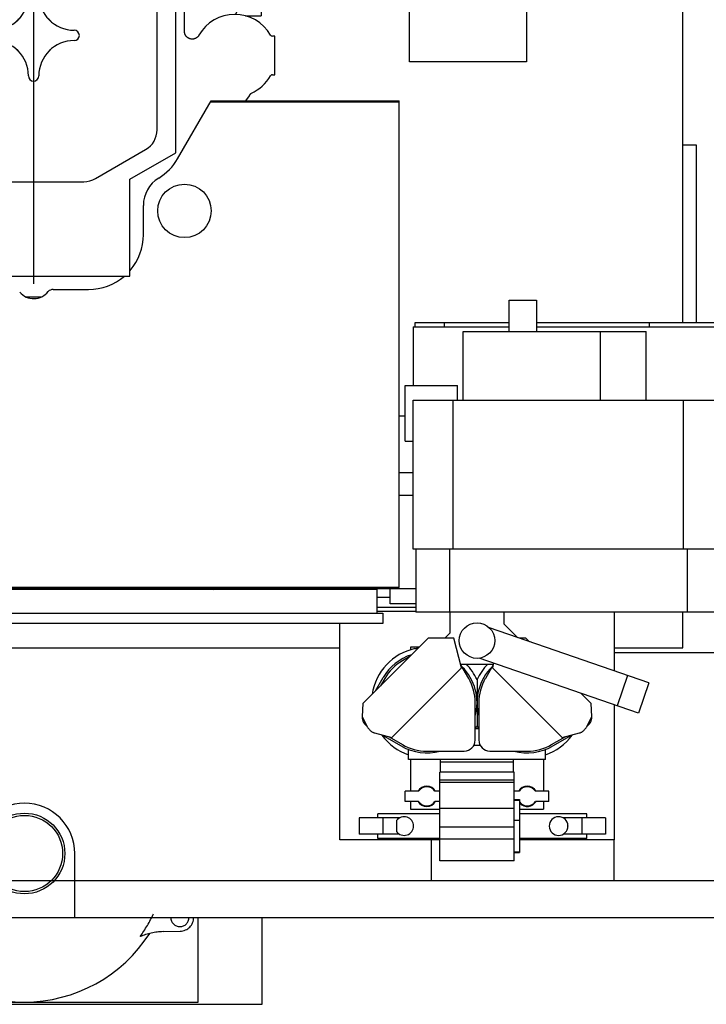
# Model space of a CAD drawing. Header units: millimetres. Extents: x 0 to 1189, y 0 to 841.
# Tile 49 of 85: x 1035 to 1072, y 192 to 246. Entities that reach past the tile are written whole.
import ezdxf
from ezdxf.enums import TextEntityAlignment as Align

# ---------------------------------------------------------------- set-up
doc = ezdxf.new("R2010")
doc.units = ezdxf.units.MM
doc.header["$LTSCALE"] = 65.395
doc.linetypes.add('CENTER', pattern=[0.6, 0.375, -0.075, 0.075, -0.075])
doc.linetypes.add('PHANTOM', pattern=[0.8, 0.45, -0.05, 0.1, -0.05, 0.1, -0.05])
doc.layers.get('0').update_dxf_attribs({"linetype": 'CONTINUOUS'})
for name, color, linetype in [('1907_060000_TLKS_KGS_V_ABL517', 7, 'CONTINUOUS'), ('1907_061000_TLKS_KGS_V_ABL518', 7, 'CONTINUOUS'), ('1907_116500_05_SIMPLE1_A#AF0_ABL567', 7, 'CONTINUOUS'), ('1907_116500_05_SIMPLE1_T2_A_PBL568', 7, 'CONTINUOUS'), ('1907_210700_31_SIMPLE1_T1_X_PBL546', 7, 'CONTINUOUS'), ('1907_210700_31_SIMPLE1_X_ABL545', 7, 'CONTINUOUS'), ('1907_452000_12_SIMPLE1_A_ABL540', 7, 'CONTINUOUS'), ('1907_452000_12_SIMPLE1_T1_A_PBL541', 7, 'CONTINUOUS'), ('1907_766000_07_SIMPLE1_T1_X_PBL520', 7, 'CONTINUOUS'), ('1907_766000_07_SIMPLE1_X_ABL519', 7, 'CONTINUOUS'), ('1947_000000_TLKS_MARKETING_ABL472', 7, 'CONTINUOUS'), ('1947_030000_TLKS_V_ABL483', 7, 'CONTINUOUS'), ('1947_100000_TLKS_V_ABL494', 7, 'CONTINUOUS'), ('1947_111000_11_SIMPLE1_C_ABL504', 7, 'CONTINUOUS'), ('1947_111000_11_SIMPLE1_T1_C_PBL505', 7, 'CONTINUOUS'), ('1947_111200_08_SIMPLE1_A_ABL506', 7, 'CONTINUOUS'), ('1947_111200_08_SIMPLE1_T11_A_PBL566', 7, 'CONTINUOUS'), ('1947_111200_08_SIMPLE1_T4_A_PBL530', 7, 'CONTINUOUS'), ('1947_111200_08_SIMPLE1_T7_A_PBL534', 7, 'CONTINUOUS'), ('1947_111200_08_SIMPLE1_T8_A_PBL542', 7, 'CONTINUOUS'), ('1947_151200_02_SIMPLE1_T1_X_PBL498', 7, 'CONTINUOUS'), ('1947_151200_02_SIMPLE1_T2_X_PBL526', 7, 'CONTINUOUS'), ('1947_151200_02_SIMPLE1_X_ABL497', 7, 'CONTINUOUS'), ('1947_152000_03_SIMPLE1_T1_X_PBL496', 7, 'CONTINUOUS'), ('1947_152000_03_SIMPLE1_X_ABL495', 7, 'CONTINUOUS'), ('1947_171000_05_SIMPLE1_A_ABL508', 7, 'CONTINUOUS'), ('1947_171000_05_SIMPLE1_T1_A_PBL510', 7, 'CONTINUOUS'), ('1947_171000_05_SIMPLE1_T4_A_PBL698', 7, 'CONTINUOUS'), ('1947_200000_TLKS_V_ABL511', 7, 'CONTINUOUS'), ('1947_252000_04_SIMPLE1_C_ABL575', 7, 'CONTINUOUS'), ('1947_252000_04_SIMPLE1_T1_C_PBL576', 7, 'CONTINUOUS'), ('top_7_VBL471', 7, 'CONTINUOUS')]:
    doc.layers.add(name, color=color, linetype=linetype)
doc.styles.get("Standard").update_dxf_attribs({"font": 'txt', "width": 0.6})
doc.dimstyles.new('DIMSTYLE_2', dxfattribs={"dimtxt": 3.5, "dimasz": 3.5, "dimexe": 1.8, "dimexo": 0, "dimgap": 0.875, "dimtad": 1, "dimdec": 0, "dimlfac": 20, "dimdsep": 46, "dimtxsty": 'Standard', "dimblk": '_FILLED', "dimblk1": '_FILLED', "dimblk2": '_FILLED', "dimcen": 0.09, "dimadec": 0, "dimazin": 0, "dimtp": 2, "dimtm": 2, "dimtfac": 1, "dimtdec": 0, "dimtofl": 0, "dimtmove": 0, "dimatfit": 3, "dimldrblk": '_FILLED', "dimfxl": 1, "dimtolj": 1, "dimarcsym": 0})

# ---------------------------------------------------------------- blocks, each defined once
blk = doc.blocks.new('_FILLED')
at = {"color": 0, "linetype": 'ByBlock'}
blk.add_solid([(0, 0), (-1, 0.167), (-1, -0.167)], dxfattribs=at)
blk = doc.blocks.new('*D2')
at = {"color": 2, "linetype": 'Continuous'}
for p, q in [((783.4, 307.5), (729.7, 307.5)), ((731.5, 307.5), (731.5, 253)), ((731.5, 198.5), (731.5, 253)), ((1058.723, 198.5), (729.7, 198.5))]:
    blk.add_line(p, q, dxfattribs=at)
at = {"color": 2, "linetype": 'Continuous', "xscale": 3.5, "yscale": 3.5, "zscale": 3.5}
for p, rotation in [((731.5, 307.5), 90), ((731.5, 198.5), 270)]:
    blk.add_blockref('_FILLED', p, dxfattribs=dict(at, rotation=rotation))
at = {"color": 2, "linetype": 'Continuous', "width": 0.636905}
blk.add_text('2180', height=3.5, rotation=90, dxfattribs=at).set_placement((730.625, 253), align=Align.CENTER)
blk = doc.blocks.new('1947_152000_03_SIMPLE1_T1_X_PBL496', base_point=(957.525, 250))
at = {"layer": '1947_152000_03_SIMPLE1_T1_X_PBL496', "color": 7, "linetype": 'Continuous'}
blk.add_line((816.65, 196.5), (1073.1, 196.5), dxfattribs=at)
blk = doc.blocks.new('1947_152000_03_SIMPLE1_X_ABL495', base_point=(957.525, 250))
at = {"layer": '1947_152000_03_SIMPLE1_T1_X_PBL496'}
blk.add_blockref('1947_152000_03_SIMPLE1_T1_X_PBL496', (957.525, 250), dxfattribs=at)
blk = doc.blocks.new('1947_151200_02_SIMPLE1_T1_X_PBL498', base_point=(957.525, 250))
at = {"layer": '1947_151200_02_SIMPLE1_T1_X_PBL498', "color": 8, "linetype": 'PHANTOM'}
for q in [(1037.75, 200), (1073.1, 196.5)]:
    blk.add_line((1037.75, 196.5), q, dxfattribs=at)
blk.add_arc((1035, 200), 2.75, 0, 180, dxfattribs=at)
blk = doc.blocks.new('1947_151200_02_SIMPLE1_T2_X_PBL526', base_point=(1035, 196.979))
at = {"layer": '1947_151200_02_SIMPLE1_T2_X_PBL526', "color": 8, "linetype": 'PHANTOM'}
for p, q in [((1022, 196.5), (1022, 191.75)), ((1025.5, 196.5), (1025.5, 191.875)), ((1044.5, 191.875), (1044.5, 196.5)), ((1048, 191.75), (1048, 196.5)), ((1026.479, 195.75), (1027.424, 195.724)), ((1042.576, 195.724), (1043.521, 195.75)), ((1022, 191.75), (1048, 191.75)), ((1025.5, 191.875), (1044.5, 191.875))]:
    blk.add_line(p, q, dxfattribs=at)
for radius in [2.207, 2.085]:
    blk.add_circle((1035, 200), radius, dxfattribs=at)
for centre, radius, start, end in [((1035, 200), 7.788, 205.005, 215.7153), ((1035, 200), 7.788, 324.2847, 334.995), ((1026.5, 196.5), 0.75, 179.9914, 268.382), ((1026.5, 196.5), 0.5, 180, 360), ((1043.5, 196.5), 0.5, 180, 360), ((1043.5, 196.5), 0.75, 271.618, 0.0086), ((1027.325, 192.225), 3.5, 67.2858, 88.382), ((1035, 200), 8.125, 212.5736, 327.4264), ((1042.675, 192.225), 3.5, 91.618, 112.7142)]:
    blk.add_arc(centre, radius, start, end, dxfattribs=at)
blk = doc.blocks.new('1947_151200_02_SIMPLE1_X_ABL497', base_point=(957.525, 250))
at = {"layer": '1947_151200_02_SIMPLE1_T1_X_PBL498'}
blk.add_blockref('1947_151200_02_SIMPLE1_T1_X_PBL498', (957.525, 250), dxfattribs=at)
at = {"layer": '1947_151200_02_SIMPLE1_T2_X_PBL526'}
blk.add_blockref('1947_151200_02_SIMPLE1_T2_X_PBL526', (1035, 196.979), dxfattribs=at)
blk = doc.blocks.new('1947_111000_11_SIMPLE1_T1_C_PBL505', base_point=(945.2, 250))
at = {"layer": '1947_111000_11_SIMPLE1_T1_C_PBL505', "color": 7, "linetype": 'Continuous'}
for p, q in [((1071, 229.05), (1071, 280.5)), ((967.52245, 214.5), (1056.4, 214.5)), ((1071, 211.25), (1071, 213.2)), ((831.35, 211.25), (1052.25, 211.25)), ((1067.25, 211.25), (1071, 211.25))]:
    blk.add_line(p, q, dxfattribs=at)
for centre, start, end in [((1035.5, 215), 215.897934, 219.970124), ((1035.5, 215), 320.029876, 324.102066), ((1046, 215), 215.897934, 219.970124), ((1046, 215), 320.029876, 324.102066), ((1051.5, 215), 215.897934, 219.970124), ((1051.5, 215), 320.029876, 324.102066)]:
    blk.add_arc(centre, 0.875, start, end, dxfattribs=at)
blk = doc.blocks.new('1947_111000_11_SIMPLE1_C_ABL504', base_point=(945.2, 250))
at = {"layer": '1947_111000_11_SIMPLE1_T1_C_PBL505'}
blk.add_blockref('1947_111000_11_SIMPLE1_T1_C_PBL505', (945.2, 250), dxfattribs=at)
blk = doc.blocks.new('1947_111200_08_SIMPLE1_T4_A_PBL530', base_point=(1072.25, 204.75))
at = {"layer": '1947_111200_08_SIMPLE1_T4_A_PBL530', "color": 7, "linetype": 'Continuous'}
for p, q in [((1067.25, 211), (1087.25, 211)), ((1087.25, 198.5), (1087.25, 211)), ((1057.25, 200.75), (1057.25, 198.5)), ((1067.25, 198.5), (1067.25, 200.75)), ((1087.25, 198.5), (1057.25, 198.5))]:
    blk.add_line(p, q, dxfattribs=at)
blk = doc.blocks.new('1947_111200_08_SIMPLE1_T7_A_PBL534', base_point=(1041.522, 213.512))
at = {"layer": '1947_111200_08_SIMPLE1_T7_A_PBL534', "color": 7, "linetype": 'Continuous'}
for p, q in [((1028.747, 214.45), (1054.297, 214.45)), ((1028.747, 213.15), (1028.747, 214.45)), ((1054.297, 213.15), (1054.297, 214.45)), ((1028.447, 213.15), (1054.597, 213.15)), ((1028.447, 213.15), (1028.447, 212.575)), ((1054.597, 213.15), (1054.597, 212.575)), ((1054.597, 212.575), (1028.447, 212.575))]:
    blk.add_line(p, q, dxfattribs=at)
blk = doc.blocks.new('1947_111200_08_SIMPLE1_T8_A_PBL542', base_point=(1055.7, 214.075))
at = {"layer": '1947_111200_08_SIMPLE1_T8_A_PBL542', "color": 7, "linetype": 'Continuous'}
for p, q in [((1055, 213.65), (1055, 214.5)), ((1056.4, 213.65), (1055, 213.65))]:
    blk.add_line(p, q, dxfattribs=at)
blk = doc.blocks.new('1947_111200_08_SIMPLE1_T11_A_PBL566', base_point=(1071.375, 233.9))
at = {"layer": '1947_111200_08_SIMPLE1_T11_A_PBL566', "color": 7, "linetype": 'Continuous'}
for p, q in [((1071.75, 238.75), (1071, 238.75)), ((1071.75, 229.05), (1071.75, 238.75))]:
    blk.add_line(p, q, dxfattribs=at)
blk = doc.blocks.new('1947_111200_08_SIMPLE1_A_ABL506', base_point=(954.075, 238.438))
at = {"layer": '1947_111200_08_SIMPLE1_T11_A_PBL566'}
blk.add_blockref('1947_111200_08_SIMPLE1_T11_A_PBL566', (1071.375, 233.9), dxfattribs=at)
at = {"layer": '1947_111200_08_SIMPLE1_T4_A_PBL530'}
blk.add_blockref('1947_111200_08_SIMPLE1_T4_A_PBL530', (1072.25, 204.75), dxfattribs=at)
at = {"layer": '1947_111200_08_SIMPLE1_T7_A_PBL534'}
blk.add_blockref('1947_111200_08_SIMPLE1_T7_A_PBL534', (1041.522, 213.512), dxfattribs=at)
at = {"layer": '1947_111200_08_SIMPLE1_T8_A_PBL542'}
blk.add_blockref('1947_111200_08_SIMPLE1_T8_A_PBL542', (1055.7, 214.075), dxfattribs=at)
blk = doc.blocks.new('1947_171000_05_SIMPLE1_T1_A_PBL510', base_point=(945.5, 227.608))
at = {"layer": '1947_171000_05_SIMPLE1_T1_A_PBL510', "color": 7, "linetype": 'Continuous'}
for p, q in [((1043.375, 238.002), (1045.201, 241.166)), ((1045.171, 241.113), (1055.5, 241.113)), ((1045.201, 241.166), (1055.5, 241.166)), ((1055.5, 214.55), (1055.5, 241.166)), ((1041.5, 233.849), (1041.5, 235.449)), ((1036.57, 230.85), (1038.5, 230.85)), ((1055.5, 214.55), (835.5, 214.55))]:
    blk.add_line(p, q, dxfattribs=at)
for centre, radius, start, end in [((1040.779, 239.505), 3, 301.3651, 329.9387), ((1043.25, 235.449), 1.75, 121.3323, 180), ((1038.5, 233.85), 3, 319.2316, 359.9734), ((1038.5, 233.85), 3, 270, 310.9186), ((1035.502, 231.35), 1, 220.1657, 322.3949), ((1036.57, 230.45), 0.4, 90, 133.5761)]:
    blk.add_arc(centre, radius, start, end, dxfattribs=at)
blk = doc.blocks.new('1947_171000_05_SIMPLE1_T4_A_PBL698', base_point=(1043.75, 235.15))
at = {"layer": '1947_171000_05_SIMPLE1_T4_A_PBL698', "color": 7, "linetype": 'Continuous'}
blk.add_circle((1043.75, 235.15), 1.462, dxfattribs=at)
blk = doc.blocks.new('1947_171000_05_SIMPLE1_A_ABL508', base_point=(944.633, 227.608))
at = {"layer": '1947_171000_05_SIMPLE1_T1_A_PBL510'}
blk.add_blockref('1947_171000_05_SIMPLE1_T1_A_PBL510', (945.5, 227.608), dxfattribs=at)
at = {"layer": '1947_171000_05_SIMPLE1_T4_A_PBL698'}
blk.add_blockref('1947_171000_05_SIMPLE1_T4_A_PBL698', (1043.75, 235.15), dxfattribs=at)
blk = doc.blocks.new('1907_116500_05_SIMPLE1_T2_A_PBL568', base_point=(1059.25, 246.5))
at = {"layer": '1907_116500_05_SIMPLE1_T2_A_PBL568', "color": 7, "linetype": 'Continuous'}
for p, q in [((1056.05, 249.7), (1062.45, 249.7)), ((1056.05, 243.3), (1056.05, 249.7)), ((1062.45, 249.7), (1062.45, 243.3)), ((1062.45, 243.3), (1056.05, 243.3))]:
    blk.add_line(p, q, dxfattribs=at)
blk = doc.blocks.new('1907_116500_05_SIMPLE1_A#AF0_ABL567', base_point=(944.3, 250.9))
at = {"layer": '1907_116500_05_SIMPLE1_T2_A_PBL568'}
blk.add_blockref('1907_116500_05_SIMPLE1_T2_A_PBL568', (1059.25, 246.5), dxfattribs=at)
blk = doc.blocks.new('1947_100000_TLKS_V_ABL494', base_point=(957.525, 250))
at = {"layer": '1907_116500_05_SIMPLE1_A#AF0_ABL567'}
blk.add_blockref('1907_116500_05_SIMPLE1_A#AF0_ABL567', (944.3, 250.9), dxfattribs=at)
at = {"layer": '1947_111000_11_SIMPLE1_C_ABL504'}
blk.add_blockref('1947_111000_11_SIMPLE1_C_ABL504', (945.2, 250), dxfattribs=at)
at = {"layer": '1947_111200_08_SIMPLE1_A_ABL506'}
blk.add_blockref('1947_111200_08_SIMPLE1_A_ABL506', (954.075, 238.438), dxfattribs=at)
at = {"layer": '1947_151200_02_SIMPLE1_X_ABL497'}
blk.add_blockref('1947_151200_02_SIMPLE1_X_ABL497', (957.525, 250), dxfattribs=at)
at = {"layer": '1947_152000_03_SIMPLE1_X_ABL495'}
blk.add_blockref('1947_152000_03_SIMPLE1_X_ABL495', (957.525, 250), dxfattribs=at)
at = {"layer": '1947_171000_05_SIMPLE1_A_ABL508'}
blk.add_blockref('1947_171000_05_SIMPLE1_A_ABL508', (944.633, 227.608), dxfattribs=at)
blk = doc.blocks.new('1907_210700_31_SIMPLE1_T1_X_PBL546', base_point=(1046.842, 250.194))
at = {"layer": '1907_210700_31_SIMPLE1_T1_X_PBL546', "color": 2, "linetype": 'CENTER'}
for q in [(1035.5, 269.954), (1022.202, 250), (1071.934, 250), (1035.5, 231.166)]:
    blk.add_line((1035.5, 250), q, dxfattribs=at)
at = {"layer": '1907_210700_31_SIMPLE1_T1_X_PBL546', "color": 7, "linetype": 'Continuous'}
for p, q in [((1035, 264.894), (1035, 264.948)), ((1036.701, 264.603), (1036.701, 264.662)), ((1034.242, 260.852), (1035.447, 260.414)), ((1026.238, 259.954), (1026.633, 258.477)), ((1047.009, 258.565), (1046.995, 259.954)), ((1047.324, 258.485), (1047.324, 259.954)), ((1025.311, 258.504), (1025.3, 258.453)), ((1034.819, 257.65), (1031.891, 257.65)), ((1039.15, 257.65), (1036.881, 257.65)), ((1039.14, 257.17), (1031.86, 257.17)), ((1039.152, 256.402), (1031.848, 256.402)), ((1023.15, 251.4), (1023.15, 254.239)), ((1027.949, 254.327), (1027.293, 250.507)), ((1043.27, 250.2), (1042.625, 254.227)), ((1043.712, 250.476), (1043.099, 254.285)), ((1047.324, 254.176), (1047.324, 254.215)), ((1047.639, 254.176), (1047.639, 254.239)), ((1024.298, 254.109), (1024.174, 253.573)), ((1028.378, 254.2), (1027.735, 249.995)), ((1029.11, 253.911), (1028.755, 250.141)), ((1042.245, 250.141), (1041.89, 253.911)), ((1047.194, 254.176), (1047.95, 254.176)), ((1047.95, 254.176), (1047.95, 251.005)), ((1024.174, 253.573), (1025.365, 251.51)), ((1046.579, 252.626), (1045.037, 253.523)), ((1045.437, 252.78), (1045.163, 253.202)), ((1043.916, 252.779), (1044.275, 250)), ((1047.324, 252.637), (1047.335, 252.636)), ((1047.324, 252.353), (1047.324, 252.637)), ((1044.157, 252.548), (1044.432, 252.126)), ((1022.664, 251.256), (1024.331, 251.702)), ((1023.202, 251.4), (1023.15, 251.4)), ((1025.42, 251.4), (1024.3, 251.4)), ((1047.639, 251.005), (1047.95, 251.005)), ((1047.639, 250), (1047.639, 251.005)), ((1021.75, 250.8), (1021.975, 250.8)), ((1021.75, 249.2), (1021.75, 250.8)), ((1027.25, 250), (1027.25, 244.972)), ((1027.735, 249.995), (1027.735, 238.331)), ((1028.748, 250), (1028.748, 239.586)), ((1042.252, 239.586), (1042.252, 250)), ((1043.27, 238.331), (1043.27, 250.2)), ((1043.75, 244.972), (1043.75, 250)), ((1044.275, 250), (1044.275, 248.525)), ((1047.555, 250), (1047.639, 250)), ((1021.975, 249.2), (1021.75, 249.2)), ((1046.21, 247.809), (1047.263, 249.037)), ((1047.514, 248.995), (1047.95, 248.995)), ((1047.95, 248.995), (1047.95, 245.824)), ((1024.331, 248.298), (1022.664, 248.744)), ((1023.202, 248.6), (1023.15, 248.6)), ((1023.15, 245.45), (1023.15, 248.6)), ((1025.365, 248.49), (1024.174, 246.427)), ((1025.42, 248.6), (1024.3, 248.6)), ((1024.174, 246.427), (1024.451, 245.899)), ((1047.081, 245.824), (1047.95, 245.824)), ((1022.436, 244.7), (1022.3, 244.7)), ((1022.3, 244.7), (1022.3, 242.6)), ((1048.7, 244.7), (1048.564, 244.7)), ((1048.7, 242.6), (1048.7, 244.7)), ((1022.3, 242.6), (1022.436, 242.6)), ((1048.564, 242.6), (1048.7, 242.6)), ((1022.85, 241.166), (1022.85, 242.12)), ((1047.111, 241.166), (1047.307, 241.448)), ((1027.735, 238.331), (1030.235, 236.888)), ((1029.373, 238.504), (1032.124, 236.915)), ((1038.876, 236.915), (1041.627, 238.504)), ((1040.77, 236.888), (1043.27, 238.331)), ((1030.235, 236.888), (1030.235, 231.585)), ((1032.749, 236.748), (1038.251, 236.748)), ((1040.77, 231.585), (1040.77, 236.888)), ((1030.235, 231.585), (1040.77, 231.585)), ((1035.07, 230.45), (1035.936, 230.45)), ((1035.899, 230.434), (1035.104, 230.434))]:
    blk.add_line(p, q, dxfattribs=at)
blk.add_circle((1045.75, 251.2), 0.95, dxfattribs=at)
for centre, radius, start, end in [((1035.5, 262.7), 2.25, 321.6573, 232.7147), ((1038.75, 264.75), 1.73, 189.1243, 194.9629), ((1034.813, 250.542), 12.633, 96.9581, 97.1892), ((1034.813, 250.542), 12.633, 76.3331, 76.5731), ((1037.578, 261.056), 0.4, 141.6573, 165.1158), ((1034.379, 261.228), 0.4, 232.7147, 250), ((1042.5, 261.8), 1.757, 266.9565, 337.3796), ((1035.31, 260.038), 0.4, 66.8853, 70), ((1035.5, 250), 12.056, 125.0678, 132.4299), ((1036.6, 260.2), 0.9, 200.0352, 343.1283), ((1041, 260.038), 1.407, 180.7531, 0.3331), ((1034.813, 250.542), 12.633, 35.9517, 49.363), ((1024.5, 256.35), 2.25, 244.2523, 115.7477), ((1026.018, 260.373), 1.998, 249.287, 312.4299), ((1046.612, 256.35), 2.25, 70.1446, 289.905), ((1034.819, 258.15), 0.5, 270, 348.9669), ((1035.85, 257.949), 0.55, 11.0331, 168.9669), ((1036.881, 258.15), 0.5, 191.0331, 270), ((1031.891, 253.65), 4, 90, 170.2616), ((1039.15, 253.65), 4, 9.138, 90), ((1031.86, 253.644), 3.526, 90, 170.933), ((1039.14, 253.635), 3.535, 9.6369, 90), ((1031.848, 253.653), 2.749, 89.9986, 174.611), ((1039.152, 253.653), 2.749, 5.3895, 90.002), ((1034.813, 250.542), 12.633, 8.9646, 16.4634), ((1044.66, 252.875), 0.75, 59.82, 187.357), ((1044.66, 252.875), 0.6, 33.054, 213.054), ((1045.751, 251.199), 1.4, 156.803, 89.305), ((1045.773, 252.999), 0.4, 213.054, 269.305), ((1045.75, 251.2), 1.65, 2.361, 59.82), ((1044.096, 251.908), 0.4, 336.803, 33.054), ((1035.5, 250), 12.056, 347.9802, 12.0198), ((1035.5, 250), 11.298, 171.3336, 188.6664), ((1023, 250), 1.3, 105, 142.0201), ((1022.75, 250), 3.02, 330, 30), ((1035.159, 250.763), 12.25, 356.4274, 2.361), ((1030.25, 250), 3, 170.2616, 180), ((1040.75, 250), 3, 0, 9.138), ((1030.248, 250), 1.5, 174.6024, 179.9933), ((1040.752, 250), 1.5, 0.0067, 5.3976), ((1048.184, 249.95), 0.8, 176.4274, 195.9205), ((1046.693, 249.525), 0.75, 319.399, 15.9205), ((1023, 250), 1.3, 217.9799, 255), ((1045.375, 248.525), 1.1, 180, 319.399), ((1035.5, 246.969), 0.281, 0, 180), ((1035.5, 252.023), 12.633, 331.0066, 338.9708), ((1033.281, 246.969), 1.938, 270, 360), ((1037.719, 246.969), 1.938, 180, 270), ((1024.5, 243.65), 2.25, 29.6368, 150.3478), ((1035.5, 244.75), 1.214, 128.2548, 139.946), ((1035.5, 244.75), 1.214, 38.2548, 49.9461), ((1046.5, 243.65), 2.25, 29.6522, 150.3632), ((1022.436, 244.825), 0.125, 270.0031, 330.3546), ((1033.281, 244.75), 0.281, 90, 270), ((1037.719, 244.75), 0.281, 270, 90), ((1048.564, 244.825), 0.125, 209.6471, 269.9952), ((1033.281, 242.531), 1.938, 0, 90), ((1035.5, 244.75), 1.214, 218.2548, 229.9461), ((1037.719, 242.531), 1.938, 90, 180), ((1035.5, 244.75), 1.214, 308.2548, 319.946), ((1022.436, 242.475), 0.125, 29.6471, 89.9952), ((1024.5, 243.65), 2.25, 209.6522, 222.8334), ((1035.5, 242.531), 0.281, 180, 360), ((1046.5, 243.65), 2.25, 293.8211, 330.3478), ((1048.564, 242.475), 0.125, 90.0032, 150.3545), ((1029.998, 239.586), 1.25, 180.0005, 239.9997), ((1041.002, 239.586), 1.25, 300.0003, 359.9995), ((1032.749, 237.998), 1.25, 240.0008, 270), ((1038.251, 237.998), 1.25, 270.0011, 300.0003)]:
    blk.add_arc(centre, radius, start, end, dxfattribs=at)
for points, knots in [([(1047.324, 252.637), (1047.319, 252.638), (1047.302, 252.64), (1047.283, 252.642), (1047.27, 252.643)], [0, 0, 0, 0, 0.226458, 1, 1, 1, 1]), ([(1047.44, 252.365), (1047.437, 252.401), (1047.428, 252.468), (1047.407, 252.56), (1047.369, 252.633), (1047.335, 252.636)], [0, 0, 0, 0, 0.364965, 0.660302, 1, 1, 1, 1]), ([(1047.613, 251.13), (1047.606, 251.198), (1047.58, 251.359), (1047.509, 251.768), (1047.462, 252.113), (1047.44, 252.365)], [0, 0, 0, 0, 0.162521, 0.391991, 1, 1, 1, 1]), ([(1047.613, 251.13), (1047.615, 251.112), (1047.618, 251.081), (1047.625, 251.04), (1047.63, 251.019), (1047.636, 251.005), (1047.639, 251.005)], [0, 0, 0, 0, 0.423621, 0.730384, 0.919985, 1, 1, 1, 1]), ([(1027.25, 244.972), (1027.25, 244.958), (1027.249, 244.929), (1027.242, 244.886), (1027.231, 244.844), (1027.216, 244.804), (1027.198, 244.765), (1027.175, 244.729), (1027.149, 244.695), (1027.119, 244.664), (1027.087, 244.635), (1027.052, 244.611), (1027.014, 244.59), (1026.975, 244.573), (1026.934, 244.56), (1026.893, 244.551), (1026.85, 244.546), (1026.807, 244.546), (1026.764, 244.55), (1026.722, 244.559), (1026.681, 244.571), (1026.642, 244.588), (1026.604, 244.609), (1026.568, 244.633), (1026.535, 244.661), (1026.505, 244.692), (1026.478, 244.726), (1026.463, 244.75), (1026.456, 244.763)], [0, 0, 0, 0, 0.038634, 0.077267, 0.115838, 0.154401, 0.192874, 0.231354, 0.269735, 0.308136, 0.346447, 0.384784, 0.423059, 0.461356, 0.499637, 0.537922, 0.576245, 0.614555, 0.652945, 0.691315, 0.729788, 0.768242, 0.806802, 0.84535, 0.883989, 0.922625, 0.961318, 1, 1, 1, 1]), ([(1044.544, 244.763), (1044.537, 244.75), (1044.522, 244.726), (1044.495, 244.692), (1044.465, 244.661), (1044.432, 244.633), (1044.396, 244.609), (1044.358, 244.588), (1044.319, 244.571), (1044.278, 244.559), (1044.236, 244.55), (1044.193, 244.546), (1044.15, 244.546), (1044.107, 244.551), (1044.066, 244.56), (1044.025, 244.573), (1043.986, 244.59), (1043.948, 244.611), (1043.913, 244.635), (1043.881, 244.664), (1043.851, 244.695), (1043.825, 244.729), (1043.802, 244.765), (1043.784, 244.804), (1043.769, 244.844), (1043.758, 244.886), (1043.751, 244.929), (1043.75, 244.958), (1043.75, 244.972)], [0, 0, 0, 0, 0.038682, 0.077374, 0.116011, 0.154649, 0.193198, 0.231758, 0.270212, 0.308685, 0.347055, 0.385445, 0.423755, 0.462077, 0.500363, 0.538644, 0.576941, 0.615216, 0.653553, 0.691863, 0.730265, 0.768646, 0.807126, 0.845599, 0.884162, 0.922733, 0.961366, 1, 1, 1, 1]), ([(1047.307, 241.448), (1047.312, 241.454), (1047.314, 241.469), (1047.325, 241.489), (1047.336, 241.508), (1047.348, 241.527), (1047.361, 241.545), (1047.376, 241.562), (1047.392, 241.576), (1047.402, 241.589), (1047.409, 241.592)], [0, 0, 0, 0, 0.124946, 0.249948, 0.374954, 0.499965, 0.624981, 0.750001, 0.875024, 1, 1, 1, 1])]:
    blk.add_open_spline(points, degree=3, knots=knots, dxfattribs=at)
blk = doc.blocks.new('1907_210700_31_SIMPLE1_X_ABL545', base_point=(1046.842, 250.194))
at = {"layer": '1907_210700_31_SIMPLE1_T1_X_PBL546'}
blk.add_blockref('1907_210700_31_SIMPLE1_T1_X_PBL546', (1046.842, 250.194), dxfattribs=at)
blk = doc.blocks.new('1947_252000_04_SIMPLE1_T1_C_PBL576', base_point=(1072.25, 254.682))
at = {"layer": '1947_252000_04_SIMPLE1_T1_C_PBL576', "color": 7, "linetype": 'Continuous'}
for p, q in [((1073, 280.315), (1071, 280.315)), ((1073, 229.05), (1073, 280.315)), ((1073.5, 256.734), (1073.5, 243.716)), ((1073, 256.317), (1073.5, 256.317))]:
    blk.add_line(p, q, dxfattribs=at)
blk = doc.blocks.new('1947_252000_04_SIMPLE1_C_ABL575', base_point=(1072.25, 254.682425))
at = {"layer": '1947_252000_04_SIMPLE1_T1_C_PBL576'}
blk.add_blockref('1947_252000_04_SIMPLE1_T1_C_PBL576', (1072.25, 254.682425), dxfattribs=at)
blk = doc.blocks.new('1947_200000_TLKS_V_ABL511', base_point=(954.875, 254.682))
at = {"layer": '1907_210700_31_SIMPLE1_X_ABL545'}
blk.add_blockref('1907_210700_31_SIMPLE1_X_ABL545', (1046.842, 250.194), dxfattribs=at)
at = {"layer": '1947_252000_04_SIMPLE1_C_ABL575'}
blk.add_blockref('1947_252000_04_SIMPLE1_C_ABL575', (1072.25, 254.682), dxfattribs=at)
blk = doc.blocks.new('1947_030000_TLKS_V_ABL483', base_point=(937.025, 250))
at = {"layer": '1947_100000_TLKS_V_ABL494'}
blk.add_blockref('1947_100000_TLKS_V_ABL494', (957.525, 250), dxfattribs=at)
at = {"layer": '1947_200000_TLKS_V_ABL511'}
blk.add_blockref('1947_200000_TLKS_V_ABL511', (954.875, 254.682), dxfattribs=at)
blk = doc.blocks.new('1907_766000_07_SIMPLE1_T1_X_PBL520', base_point=(1060.699, 207.052))
at = {"layer": '1907_766000_07_SIMPLE1_T1_X_PBL520', "color": 7, "linetype": 'Continuous'}
for p, q in [((1053.15, 214.45), (1053.15, 214.5)), ((1055, 214), (1054.297, 214)), ((1056.4, 213.45), (1054.297, 213.45)), ((1054.297, 213.25), (1056.4, 213.25)), ((1058.262, 213.2), (1058.262, 212.054)), ((1061.238, 212.549), (1061.238, 213.2)), ((1067.25, 213.2), (1067.25, 209.988)), ((1052.25, 200.75), (1052.25, 212.575)), ((1069.147, 209.335), (1060.435, 212.335)), ((1061.985, 211.801), (1061.238, 212.549)), ((1057.079, 211.777), (1053.508, 208.206)), ((1058.477, 211.777), (1057.079, 211.777)), ((1058.262, 212.054), (1057.985, 211.777)), ((1058.91, 210.16), (1058.477, 211.777)), ((1062.421, 211.777), (1062.056, 211.777)), ((1062.612, 211.585), (1062.421, 211.777)), ((1056.585, 211.283), (1056.112, 211.283)), ((1056.112, 211.283), (1056.112, 211.139)), ((1056.084, 210.781), (1055.674, 210.545)), ((1068.578, 207.68), (1059.865, 210.68)), ((1055.09, 206.34), (1058.91, 210.16)), ((1058.858, 210.355), (1060.642, 210.355)), ((1059.295, 209.574), (1058.869, 210.313)), ((1060.631, 210.313), (1060.205, 209.574)), ((1060.656, 210.408), (1060.59, 210.16)), ((1060.59, 210.16), (1064.41, 206.34)), ((1054.196, 208.894), (1054.617, 209.622)), ((1054.705, 209.576), (1054.469, 209.166)), ((1067.983, 209.736), (1067.413, 208.081)), ((1059.75, 209.509), (1059.75, 209.449)), ((1059.75, 209.449), (1059.75, 208.253)), ((1069.147, 209.335), (1068.578, 207.68)), ((1065.992, 208.206), (1065.435, 208.762)), ((1053.508, 208.206), (1053.473, 207.499)), ((1059.651, 206.2), (1059.65, 208.251)), ((1059.75, 208.247), (1059.75, 207.051)), ((1059.85, 208.251), (1059.849, 206.2)), ((1066.027, 207.499), (1065.992, 208.206)), ((1067.25, 208.138), (1067.25, 200.75)), ((1053.473, 207.499), (1053.736, 206.936)), ((1065.764, 206.936), (1066.027, 207.499)), ((1059.75, 207.051), (1059.75, 206.991)), ((1054.137, 206.595), (1055.09, 206.34)), ((1055.62, 205.871), (1054.565, 206.48)), ((1054.937, 206.381), (1055.676, 205.955)), ((1059.85, 206.814), (1059.65, 206.814)), ((1063.824, 205.955), (1064.563, 206.381)), ((1064.935, 206.48), (1063.88, 205.871)), ((1064.41, 206.34), (1065.363, 206.595)), ((1059.933, 205.9), (1059.567, 205.9)), ((1056.008, 205.15), (1056.008, 205.685)), ((1056.999, 205.6), (1059.05, 205.599)), ((1060.45, 205.599), (1062.501, 205.6)), ((1063.494, 205.15), (1063.494, 205.686)), ((1063.494, 205.15), (1056.008, 205.15)), ((1056.112, 205.15), (1056.112, 203.4)), ((1057.75, 204.45), (1057.75, 205.15)), ((1061.75, 205), (1057.75, 205)), ((1061.75, 204.45), (1061.75, 205.15)), ((1063.388, 205.15), (1063.388, 203.4)), ((1061.775, 204.45), (1057.725, 204.45)), ((1057.725, 199.603), (1057.725, 204.45)), ((1061.775, 199.603), (1061.775, 204.45)), ((1061.775, 204.005), (1057.725, 204.005)), ((1061.775, 203.889), (1057.725, 203.889)), ((1056.552, 203.4), (1055.825, 203.4)), ((1055.825, 202.85), (1055.825, 203.4)), ((1057.725, 203.4), (1057.448, 203.4)), ((1062.052, 203.4), (1061.775, 203.4)), ((1063.675, 203.4), (1062.948, 203.4)), ((1063.675, 202.85), (1063.675, 203.4)), ((1056.552, 202.85), (1055.825, 202.85)), ((1056.112, 202.85), (1056.112, 202.433)), ((1057.725, 202.85), (1057.448, 202.85)), ((1061.775, 202.959), (1062.075, 202.959)), ((1061.775, 202.914), (1062.075, 202.914)), ((1062.075, 202.959), (1062.075, 200.047)), ((1063.675, 202.85), (1062.948, 202.85)), ((1063.388, 202.85), (1063.388, 202.433)), ((1057.725, 202.175), (1054.325, 202.175)), ((1054.325, 201.95), (1054.325, 202.175)), ((1056.112, 202.433), (1057.725, 202.433)), ((1061.775, 202.464), (1057.725, 202.464)), ((1062.075, 202.433), (1063.388, 202.433)), ((1065.75, 202.175), (1062.075, 202.175)), ((1065.75, 201.95), (1065.75, 202.175)), ((1055.517, 201.95), (1053.3, 201.95)), ((1053.3, 201.95), (1053.3, 201.05)), ((1054.6, 201.95), (1054.6, 201.05)), ((1055.35, 201.804), (1055.35, 201.196)), ((1061.775, 201.447), (1057.725, 201.447)), ((1061.775, 201.827), (1062.075, 201.827)), ((1066.775, 201.95), (1064.458, 201.95)), ((1064.725, 201.514), (1064.725, 201.5)), ((1065.475, 201.95), (1065.475, 201.05)), ((1066.775, 201.95), (1066.775, 201.05)), ((1055.517, 201.05), (1053.3, 201.05)), ((1054.325, 200.825), (1054.325, 201.05)), ((1066.775, 201.05), (1064.458, 201.05)), ((1065.75, 200.825), (1065.75, 201.05)), ((1057.725, 200.75), (1052.25, 200.75)), ((1057.725, 200.825), (1054.325, 200.825)), ((1061.775, 200.786), (1057.725, 200.786)), ((1065.75, 200.825), (1062.075, 200.825)), ((1067.25, 200.75), (1062.075, 200.75)), ((1061.775, 200.084), (1062.075, 200.084)), ((1061.775, 200.047), (1062.075, 200.047)), ((1061.775, 199.603), (1057.725, 199.603))]:
    blk.add_line(p, q, dxfattribs=at)
blk.add_circle((1059.75, 211.645), 0.972, dxfattribs=at)
for centre, radius, start, end in [((1057, 208.25), 3.024, 102.317, 171.2371), ((1057, 208.25), 2.75, 107.4861, 150.0635), ((1057, 208.25), 2.65, 120.017, 149.983), ((1057, 208.25), 2.75, 344.5183, 45.4814), ((1057, 208.25), 3.024, 24.5932, 44.2527), ((1062.5, 208.25), 3.024, 135.7477, 155.4067), ((1062.5, 208.25), 2.75, 134.5174, 195.4831), ((1057, 208.25), 2.65, 0.017, 29.983), ((1062.5, 208.25), 2.65, 150.017, 179.983), ((1062.5, 208.25), 3.024, 8.7633, 9.4799), ((1054.063, 207.463), 0.6, 169.5624, 234.4135), ((1065.437, 207.463), 0.6, 305.5865, 10.4376), ((1057, 208.25), 3.024, 331.5697, 335.4068), ((1062.5, 208.25), 3.024, 204.5933, 208.4304), ((1057, 208.25), 3.024, 215.8427, 250.8088), ((1062.5, 208.25), 3.024, 289.232, 324.1574), ((1057, 208.25), 2.75, 239.8773, 285.4824), ((1057, 208.25), 2.65, 240.017, 269.983), ((1059.051, 206.199), 0.6, 269.983, 0.017), ((1060.449, 206.199), 0.6, 179.983, 270.017), ((1062.5, 208.25), 2.75, 254.5176, 300.1227), ((1062.5, 208.25), 2.65, 270.017, 299.983), ((1057, 203.125), 0.55, 30, 150), ((1057, 203.125), 0.526, 31.5513, 148.4487), ((1062.5, 203.125), 0.55, 30, 150), ((1062.5, 203.125), 0.526, 31.5513, 148.4487), ((1057, 203.125), 0.55, 210, 330), ((1057, 203.125), 0.526, 211.5513, 328.4487), ((1062.5, 203.125), 0.526, 215.6082, 328.4487), ((1062.5, 203.125), 0.55, 223.3269, 330), ((1055.763, 201.5), 0.512, 216.4008, 143.5992), ((1064.213, 201.5), 0.512, 1.5594, 360)]:
    blk.add_arc(centre, radius, start, end, dxfattribs=at)
for points, knots in [([(1056.354, 211.205), (1056.368, 211.208), (1056.426, 211.219), (1056.486, 211.227), (1056.531, 211.231)], [0, 0, 0, 0, 0.230789, 1, 1, 1, 1]), ([(1053.736, 206.936), (1053.751, 206.916), (1053.782, 206.878), (1053.828, 206.822), (1053.875, 206.769), (1053.923, 206.72), (1053.973, 206.678), (1054.025, 206.642), (1054.08, 206.614), (1054.118, 206.6), (1054.137, 206.595)], [0, 0, 0, 0, 0.138008, 0.27417, 0.40684, 0.534831, 0.657523, 0.775139, 0.888691, 1, 1, 1, 1]), ([(1065.363, 206.595), (1065.382, 206.6), (1065.42, 206.614), (1065.475, 206.642), (1065.527, 206.678), (1065.577, 206.72), (1065.625, 206.769), (1065.672, 206.822), (1065.718, 206.878), (1065.749, 206.916), (1065.764, 206.936)], [0, 0, 0, 0, 0.111309, 0.224861, 0.342477, 0.465169, 0.59316, 0.72583, 0.861992, 1, 1, 1, 1])]:
    blk.add_open_spline(points, degree=3, knots=knots, dxfattribs=at)
blk = doc.blocks.new('1907_766000_07_SIMPLE1_X_ABL519', base_point=(1060.699, 207.052))
at = {"layer": '1907_766000_07_SIMPLE1_T1_X_PBL520'}
blk.add_blockref('1907_766000_07_SIMPLE1_T1_X_PBL520', (1060.699, 207.052), dxfattribs=at)
blk = doc.blocks.new('1907_452000_12_SIMPLE1_T1_A_PBL541', base_point=(1067.24, 221.738))
at = {"layer": '1907_452000_12_SIMPLE1_T1_A_PBL541', "color": 7, "linetype": 'Continuous'}
for p, q in [((1061.5, 230.275), (1063, 230.275)), ((1061.5, 228.55), (1061.5, 230.275)), ((1063, 230.275), (1063, 228.55)), ((1056.375, 229.05), (1061.5, 229.05)), ((1056.375, 228.8), (1056.375, 229.05)), ((1057.975, 228.8), (1057.975, 229.05)), ((1063, 229.05), (1073.125, 229.05)), ((1069.175, 228.8), (1069.175, 229.05)), ((1073.125, 228.8), (1073.125, 229.05)), ((1056.25, 228.8), (1061.5, 228.8)), ((1056.25, 228.8), (1056.25, 225.6)), ((1059, 228.55), (1069, 228.55)), ((1059, 224.8), (1059, 228.55)), ((1063, 228.8), (1073.25, 228.8)), ((1066.5, 224.8), (1066.5, 228.55)), ((1069, 224.8), (1069, 228.55)), ((1073.25, 216.65), (1073.25, 228.8)), ((1073.25, 227.692), (1074.513, 227.692)), ((1074.513, 227.692), (1074.513, 223.591)), ((1073.25, 227.017), (1074.513, 227.017)), ((1055.825, 225.6), (1058.675, 225.6)), ((1055.825, 222.55), (1055.825, 225.6)), ((1058.675, 224.8), (1058.675, 225.6)), ((1056.25, 224.8), (1073.25, 224.8)), ((1056.25, 216.65), (1056.25, 224.8)), ((1058.45, 216.65), (1058.45, 224.8)), ((1071.05, 216.65), (1071.05, 224.8)), ((1073.25, 224.336), (1074.513, 224.336)), ((1055.825, 223.925), (1055.5, 223.925)), ((1073.25, 223.591), (1075.075, 223.591)), ((1075.075, 223.591), (1075.075, 221.55)), ((1055.825, 222.55), (1056.25, 222.55)), ((1076, 221.55), (1073.25, 221.55)), ((1076, 221.55), (1076, 219.055)), ((1056.25, 220.83), (1055.5, 220.83)), ((1056.25, 219.58), (1055.5, 219.58)), ((1076, 219.65), (1076.45, 219.65)), ((1076.45, 217.15), (1076.45, 219.65)), ((1073.25, 219.05), (1074.7, 219.05)), ((1074.075, 219.05), (1074.075, 217.55)), ((1076.45, 219.055), (1074.7, 219.055)), ((1074.7, 219.055), (1074.7, 217.55)), ((1076.45, 219), (1077.55, 219)), ((1077.55, 217.8), (1077.55, 219)), ((1077.55, 218.68), (1077.85, 218.68)), ((1077.85, 218.8), (1077.93, 218.8)), ((1077.85, 218), (1077.85, 218.8)), ((1077.93, 218), (1077.93, 218.8)), ((1077.93, 218.688), (1078.18, 218.688)), ((1078.18, 218.75), (1078.33, 218.75)), ((1078.18, 218.05), (1078.18, 218.75)), ((1078.33, 218.05), (1078.33, 218.75)), ((1078.48, 218.75), (1078.58, 218.75)), ((1078.48, 218.05), (1078.48, 218.75)), ((1078.58, 218.75), (1078.687, 219.15)), ((1078.58, 218.05), (1078.58, 218.75)), ((1078.687, 219.15), (1078.873, 219.15)), ((1078.687, 217.65), (1078.687, 219.15)), ((1078.873, 219.15), (1078.98, 218.75)), ((1078.873, 217.65), (1078.873, 219.15)), ((1078.98, 218.05), (1078.98, 218.75)), ((1076.45, 217.8), (1077.55, 217.8)), ((1077.55, 218.12), (1077.85, 218.12)), ((1077.85, 218), (1077.93, 218)), ((1077.93, 218.113), (1078.18, 218.113)), ((1078.18, 218.05), (1078.33, 218.05)), ((1078.48, 218.05), (1078.58, 218.05)), ((1078.58, 218.05), (1078.687, 217.65)), ((1078.687, 217.65), (1078.873, 217.65)), ((1078.873, 217.65), (1078.98, 218.05)), ((1073.25, 217.55), (1076.45, 217.55)), ((1075.75, 217.025), (1075.75, 217.55)), ((1076, 217.55), (1076, 217.025)), ((1076, 217.15), (1076.45, 217.15)), ((1073.25, 216.65), (1056.25, 216.65)), ((1056.4, 216.65), (1056.4, 213.2)), ((1058.25, 216.65), (1058.25, 213.2)), ((1071.25, 216.65), (1071.25, 213.2)), ((1073.1, 216.65), (1073.1, 213.2)), ((1075.75, 217.025), (1076, 217.025)), ((1073.1, 213.2), (1056.4, 213.2))]:
    blk.add_line(p, q, dxfattribs=at)
for centre, start, end in [((1078.405, 218.75), 180.0191, 359.9618), ((1078.405, 218.05), 0.0382, 179.9809)]:
    blk.add_arc(centre, 0.075, start, end, dxfattribs=at)
blk = doc.blocks.new('1907_452000_12_SIMPLE1_A_ABL540', base_point=(1067.24, 221.7375))
at = {"layer": '1907_452000_12_SIMPLE1_T1_A_PBL541'}
blk.add_blockref('1907_452000_12_SIMPLE1_T1_A_PBL541', (1067.24, 221.7375), dxfattribs=at)
blk = doc.blocks.new('1907_061000_TLKS_KGS_V_ABL518', base_point=(1075.45, 252.114))
at = {"layer": '1907_452000_12_SIMPLE1_A_ABL540'}
blk.add_blockref('1907_452000_12_SIMPLE1_A_ABL540', (1067.24, 221.738), dxfattribs=at)
at = {"layer": '1907_766000_07_SIMPLE1_X_ABL519'}
blk.add_blockref('1907_766000_07_SIMPLE1_X_ABL519', (1060.699, 207.052), dxfattribs=at)
blk = doc.blocks.new('1907_060000_TLKS_KGS_V_ABL517', base_point=(1075.45, 252.114))
at = {"layer": '1907_061000_TLKS_KGS_V_ABL518'}
blk.add_blockref('1907_061000_TLKS_KGS_V_ABL518', (1075.45, 252.114), dxfattribs=at)
blk = doc.blocks.new('1947_000000_TLKS_MARKETING_ABL472', base_point=(920.075, 250))
at = {"layer": '1907_060000_TLKS_KGS_V_ABL517'}
blk.add_blockref('1907_060000_TLKS_KGS_V_ABL517', (1075.45, 252.114), dxfattribs=at)
at = {"layer": '1947_030000_TLKS_V_ABL483'}
blk.add_blockref('1947_030000_TLKS_V_ABL483', (937.025, 250), dxfattribs=at)
blk = doc.blocks.new('TOP_7_VBL471', base_point=(920.075, 250))
at = {"layer": '1947_000000_TLKS_MARKETING_ABL472'}
blk.add_blockref('1947_000000_TLKS_MARKETING_ABL472', (920.075, 250), dxfattribs=at)

msp = doc.modelspace()

# ---------------------------------------------------------------- block references
at = {"layer": 'top_7_VBL471'}
msp.add_blockref('TOP_7_VBL471', (920.07499, 250), dxfattribs=at)

# ---------------------------------------------------------------- dimensions: what is measured, and where the dimension line sits
at = {"color": 2, "linetype": 'Continuous'}
dim = msp.add_linear_dim(base=(731.5, 198.5), p1=(783.4, 307.49999), p2=(1058.72341, 198.5), angle=270, dimstyle='DIMSTYLE_2', dxfattribs=at)
dim.commit()
dim.dimension.update_dxf_attribs({"geometry": '*D2', "text_midpoint": (731.5, 252.66666), "dimtype": 160})

doc.saveas('drawing.dxf')
